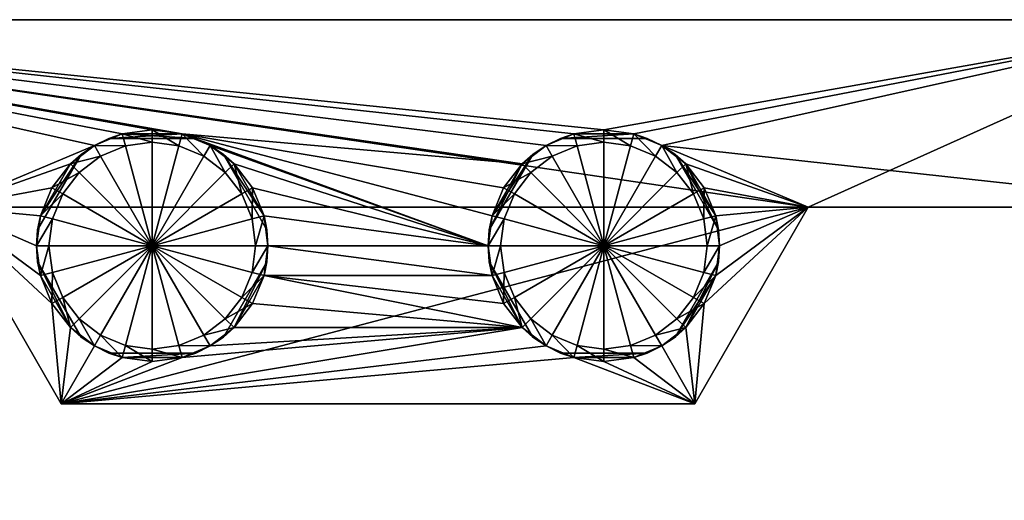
# Model space of a CAD drawing. Extents: x -0.171 to 0.171, y -0.185 to 0.
# Tile 246 of 256: x -0.032 to 0.055, y -0.043 to 0. Entities that reach past the tile are written whole.
import ezdxf

# ---------------------------------------------------------------- set-up
doc = ezdxf.new("R2010")
doc.units = 0
doc.layers.add('mesh', color=7, linetype='CONTINUOUS')

msp = doc.modelspace()

# ---------------------------------------------------------------- meshes
at = {"layer": 'mesh'}
mesh = msp.add_polyface(dxfattribs=at)
corners = [(-0.059019, -0.027841, 0.03875), (-0.060256, -0.026841, 0.036632), (-0.059922, -0.02718, 0.03657), (-0.060013, -0.026841, 0.039777), (-0.059014, -0.027841, 0.039805), (-0.060434, -0.026841, 0.042904), (-0.059462, -0.027841, 0.04314), (-0.059716, -0.027841, 0.044061), (-0.059231, -0.027841, 0.041423), (-0.059012, -0.040841, 0.039745), (-0.059232, -0.040841, 0.041423), (-0.059453, -0.040841, 0.043101), (-0.059716, -0.040841, 0.044061), (-0.061211, -0.02716, 0.046012), (-0.061151, -0.026841, 0.033607), (-0.061151, -0.041841, 0.033607), (-0.038107, -0.017047, 0.024363), (0.038093, -0.017047, 0.024363), (-0.075007, -0.000447, 0.024363), (-0.029908, -0.017794, 0.054363), (-0.038107, -0.017047, 0.054363), (-0.028884, -0.015322, 0.054363), (-0.030257, -0.020447, 0.054363), (-0.025132, -0.01157, 0.054363), (-0.075007, -0.000447, 0.054363), (-0.02266, -0.010547, 0.054363), (-0.027255, -0.013199, 0.054363), (-0.020007, -0.010197, 0.054363), (-0.017354, -0.010547, 0.054363), (0.012745, -0.013199, 0.054363), (-0.028884, -0.025572, 0.054363), (-0.028061, -0.034447, 0.054363), (-0.029908, -0.0231, 0.054363), (-0.028061, -0.034447, 0.024363), (-0.065659, -0.017047, 0.030014), (-0.063558, -0.017047, 0.032752), (-0.062237, -0.017047, 0.042784), (-0.063558, -0.017047, 0.045973), (-0.061787, -0.017047, 0.039363), (-0.062237, -0.017047, 0.035941), (-0.065659, -0.017047, 0.048711), (-0.068397, -0.017047, 0.050812), (-0.068397, -0.017047, 0.027913), (-0.075007, -0.017047, 0.024363), (-0.071585, -0.017047, 0.026593), (0.074993, -0.000447, 0.024363)]
mesh.append_faces([[corners[k] for k in face] for face in [(0, 1, 2, 2), (0, 3, 1, 1), (4, 3, 0, 0), (5, 6, 7, 7), (3, 6, 5, 5), (3, 8, 6, 6), (4, 8, 3, 3), (9, 4, 0, 0), (10, 8, 4, 4), (11, 6, 8, 8), (12, 7, 6, 6), (7, 12, 13, 13), (14, 15, 2, 2), (16, 17, 18, 18), (19, 20, 21, 21), (19, 22, 20, 20), (23, 24, 25, 25), (23, 20, 24, 24), (26, 21, 20, 20), (24, 27, 25, 25), (24, 28, 27, 27), (29, 28, 24, 24), (20, 30, 31, 31), (20, 32, 30, 30), (22, 32, 20, 20), (31, 16, 20, 20), (31, 33, 16, 16), (16, 34, 35, 35), (20, 36, 37, 37), (20, 38, 36, 36), (16, 38, 20, 20), (16, 39, 38, 38), (35, 39, 16, 16), (20, 40, 41, 41), (37, 40, 20, 20), (16, 42, 34, 34), (43, 44, 16, 16), (45, 24, 18, 18)]])
mesh = msp.add_polyface(dxfattribs=at)
corners = [(0.014868, -0.01157, 0.054363), (0.012745, -0.013199, 0.054363), (-0.075007, -0.000447, 0.054363), (-0.027255, -0.013199, 0.054363), (-0.038107, -0.017047, 0.054363), (-0.025132, -0.01157, 0.054363), (-0.020007, -0.010197, 0.056063), (-0.02266, -0.010547, 0.054363), (-0.020007, -0.010197, 0.054363), (-0.02266, -0.010547, 0.056063), (-0.025132, -0.01157, 0.071263), (-0.023856, -0.010947, 0.065363), (-0.02266, -0.010547, 0.065363), (-0.023856, -0.010947, 0.056063), (-0.02266, -0.010547, 0.071263), (-0.020007, -0.010197, 0.071263), (-0.020007, -0.010197, 0.065363), (-0.02631, -0.012364, 0.056063), (-0.027255, -0.013199, 0.056063), (-0.02631, -0.012364, 0.065363), (-0.027255, -0.013199, 0.071263), (-0.028884, -0.015322, 0.054363), (-0.027255, -0.013199, 0.065363), (-0.030159, -0.01903, 0.065363), (-0.029908, -0.017794, 0.056063), (-0.024582, -0.012523, 0.072363), (-0.026477, -0.013977, 0.072363), (-0.022375, -0.011609, 0.072363), (-0.020007, -0.011297, 0.072363), (-0.016159, -0.010947, 0.056063), (-0.017354, -0.010547, 0.065363), (-0.016159, -0.010947, 0.065363), (-0.017354, -0.010547, 0.056063), (-0.024582, -0.012523, 0.073863), (-0.026477, -0.013977, 0.073863), (-0.022375, -0.011609, 0.073863), (-0.020007, -0.011297, 0.073863), (-0.020007, -0.020447, 0.073863)]
mesh.append_faces([[corners[k] for k in face] for face in [(0, 1, 2, 2), (3, 4, 5, 5), (6, 7, 8, 8), (9, 7, 6, 6), (10, 11, 12, 12), (13, 7, 9, 9), (13, 5, 7, 7), (11, 5, 13, 13), (12, 14, 10, 10), (12, 15, 14, 14), (16, 15, 12, 12), (5, 17, 18, 18), (5, 19, 17, 17), (10, 5, 11, 11), (10, 19, 5, 5), (20, 19, 10, 10), (18, 3, 5, 5), (18, 21, 3, 3), (22, 19, 20, 20), (23, 17, 19, 19), (24, 18, 17, 17), (20, 25, 26, 26), (10, 25, 20, 20), (10, 27, 25, 25), (14, 27, 10, 10), (14, 28, 27, 27), (15, 28, 14, 14), (11, 13, 29, 29), (12, 30, 16, 16), (11, 31, 12, 12), (32, 13, 9, 9), (26, 33, 34, 34), (25, 33, 26, 26), (25, 35, 33, 33), (27, 35, 25, 25), (27, 36, 35, 35), (28, 36, 27, 27), (37, 33, 35, 35)]])
mesh = msp.add_polyface(dxfattribs=at)
corners = [(0.038093, -0.017047, 0.024363), (0.074993, -0.000447, 0.024363), (-0.075007, -0.000447, 0.024363), (-0.017354, -0.010547, 0.054363), (0.009743, -0.020447, 0.054363), (-0.014882, -0.01157, 0.054363), (0.074993, -0.000447, 0.054363), (0.019993, -0.010197, 0.054363), (-0.075007, -0.000447, 0.054363), (-0.016159, -0.010947, 0.056063), (-0.017354, -0.010547, 0.056063), (-0.016159, -0.010947, 0.065363), (-0.014882, -0.01157, 0.071263), (-0.017354, -0.010547, 0.071263), (-0.020007, -0.010197, 0.054363), (-0.020007, -0.010197, 0.056063), (-0.020007, -0.010197, 0.065363), (-0.020007, -0.010197, 0.071263), (-0.017354, -0.010547, 0.065363), (-0.013704, -0.012364, 0.056063), (-0.012759, -0.013199, 0.054363), (-0.012759, -0.013199, 0.056063), (-0.013704, -0.012364, 0.065363), (-0.012759, -0.013199, 0.065363), (-0.012759, -0.013199, 0.071263), (-0.01113, -0.015322, 0.071263), (-0.010106, -0.017794, 0.065363), (-0.017639, -0.011609, 0.072363), (-0.020007, -0.011297, 0.072363), (-0.015432, -0.012523, 0.072363), (-0.013537, -0.013977, 0.072363), (-0.023856, -0.010947, 0.065363), (-0.02266, -0.010547, 0.065363), (-0.02266, -0.010547, 0.056063), (-0.023856, -0.010947, 0.056063), (-0.017639, -0.011609, 0.073863), (-0.020007, -0.011297, 0.073863), (-0.015432, -0.012523, 0.073863), (-0.013537, -0.013977, 0.073863), (-0.020007, -0.020447, 0.073863)]
mesh.append_faces([[corners[k] for k in face] for face in [(0, 1, 2, 2), (3, 4, 5, 5), (6, 7, 8, 8), (5, 9, 10, 10), (5, 11, 9, 9), (12, 11, 5, 5), (12, 13, 11, 11), (10, 3, 5, 5), (10, 14, 3, 3), (15, 14, 10, 10), (16, 13, 17, 17), (18, 13, 16, 16), (18, 11, 13, 13), (19, 20, 21, 21), (19, 5, 20, 20), (22, 5, 19, 19), (22, 12, 5, 5), (23, 12, 22, 22), (23, 24, 12, 12), (23, 25, 24, 24), (26, 23, 22, 22), (17, 27, 28, 28), (13, 27, 17, 17), (13, 29, 27, 27), (12, 29, 13, 13), (12, 30, 29, 29), (24, 30, 12, 12), (31, 9, 11, 11), (32, 11, 18, 18), (10, 33, 15, 15), (9, 34, 10, 10), (28, 35, 36, 36), (27, 35, 28, 28), (27, 37, 35, 35), (29, 37, 27, 27), (29, 38, 37, 37), (30, 38, 29, 29), (39, 36, 35, 35)]])
mesh = msp.add_polyface(dxfattribs=at)
corners = [(0.009743, -0.020447, 0.054363), (-0.012759, -0.013199, 0.054363), (-0.014882, -0.01157, 0.054363), (-0.01113, -0.015322, 0.054363), (0.011116, -0.015322, 0.054363), (0.010092, -0.017794, 0.054363), (-0.017354, -0.010547, 0.054363), (-0.075007, -0.000447, 0.054363), (0.01734, -0.010547, 0.054363), (0.014868, -0.01157, 0.054363), (0.019993, -0.010197, 0.054363), (0.012745, -0.013199, 0.054363), (0.012745, -0.027695, 0.054363), (0.014868, -0.029324, 0.054363), (-0.028061, -0.034447, 0.054363), (-0.01113, -0.025572, 0.054363), (-0.012759, -0.027695, 0.054363), (-0.014882, -0.029324, 0.054363), (-0.017354, -0.030348, 0.054363), (-0.010106, -0.017794, 0.054363), (-0.009757, -0.020447, 0.054363), (0.010092, -0.0231, 0.054363), (-0.010106, -0.0231, 0.054363), (-0.019185, -0.049246, 0.00984), (-0.005237, -0.06922, 0.010238), (-0.004015, -0.068617, 0.010225), (-0.006374, -0.06998, 0.010255), (-0.001375, -0.067909, 0.010209), (-0.000007, -0.067819, 0.010207), (-0.019268, -0.044774, 0.010137), (0.000107, -0.044771, 0.010118), (0.000107, -0.044763, 0.010227), (0.000107, -0.044889, 0.009873), (-0.019268, -0.045058, 0.009771), (0.000107, -0.04511, 0.00973), (-0.019266, -0.04528, 0.009728), (0.000107, -0.04528, 0.009728), (-0.019268, -0.04485, 0.009951), (0.000815, -0.066257, 0.011061), (-0.00083, -0.066257, 0.011061), (-0.000581, -0.066257, 0.011061), (-0.000826, -0.066315, 0.01092), (-0.000816, -0.066455, 0.010861), (-0.002457, -0.066487, 0.01101), (0.000802, -0.066455, 0.010861), (-0.000571, -0.066455, 0.010861), (0.000811, -0.066315, 0.01092), (-0.00083, -0.066257, 0.012011), (-0.002459, -0.066481, 0.012011), (-0.000581, -0.066257, 0.012011), (-0.002447, -0.066538, 0.012152), (-0.000826, -0.066315, 0.012152), (0.000815, -0.066257, 0.012011), (-0.002429, -0.066625, 0.012204), (-0.00082, -0.066403, 0.012204), (-0.001131, -0.066498, 0.012211)]
mesh.append_faces([[corners[k] for k in face] for face in [(0, 1, 2, 2), (0, 3, 1, 1), (4, 5, 6, 6), (7, 8, 9, 9), (7, 10, 8, 8), (11, 4, 6, 6), (12, 13, 14, 14), (15, 12, 16, 16), (12, 17, 16, 16), (12, 18, 17, 17), (14, 18, 12, 12), (0, 19, 3, 3), (0, 20, 19, 19), (21, 22, 20, 20), (23, 24, 25, 25), (23, 26, 24, 24), (23, 27, 28, 28), (29, 30, 31, 31), (32, 33, 34, 34), (35, 36, 34, 34), (30, 37, 32, 32), (38, 39, 40, 40), (41, 42, 43, 43), (44, 42, 41, 41), (44, 45, 42, 42), (39, 41, 43, 43), (46, 41, 39, 39), (47, 43, 48, 48), (47, 39, 43, 43), (49, 39, 47, 47), (49, 40, 39, 39), (47, 48, 50, 50), (51, 47, 50, 50), (52, 47, 51, 51), (52, 49, 47, 47), (51, 50, 53, 53), (53, 54, 51, 51), (53, 55, 54, 54)]])
mesh = msp.add_polyface(dxfattribs=at)
corners = [(-0.017354, -0.010547, 0.054363), (0.010092, -0.017794, 0.054363), (0.009743, -0.020447, 0.054363), (-0.028061, -0.034447, 0.054363), (0.014868, -0.029324, 0.054363), (0.01734, -0.030348, 0.054363), (-0.01113, -0.025572, 0.054363), (-0.010106, -0.0231, 0.054363), (0.012745, -0.027695, 0.054363), (0.010092, -0.0231, 0.054363), (-0.009757, -0.020447, 0.054363), (0.011116, -0.025572, 0.054363), (0.028047, -0.034447, 0.054363), (0.028047, -0.034447, 0.024363), (-0.028061, -0.034447, 0.024363), (0.074993, -0.000447, 0.024363), (0.074993, -0.000447, 0.054363), (-0.075007, -0.000447, 0.054363), (0.000107, -0.044763, 0.010227), (0.006022, -0.044763, 0.022037), (-0.000007, -0.044763, 0.022001), (-0.000007, -0.044763, 0.063261), (-0.000007, -0.044763, 0.050989), (0.014058, -0.044763, 0.050836), (0.000107, -0.04528, 0.009728), (-0.019277, -0.046991, 0.009782), (0.019171, -0.049246, 0.00984), (0.000107, -0.04511, 0.00973), (0.019251, -0.044918, 0.00987), (0.000107, -0.044889, 0.009873), (0.019251, -0.044774, 0.010136), (0.000107, -0.044771, 0.010118), (0.0027, -0.068175, 0.010215), (0.004, -0.068617, 0.010225), (0.005223, -0.06922, 0.010238), (0.001362, -0.067909, 0.010209), (-0.000007, -0.067819, 0.010207), (-0.019185, -0.049246, 0.00984), (0.000811, -0.066315, 0.01092), (0.000802, -0.066455, 0.010861), (-0.000826, -0.066315, 0.01092), (0.002404, -0.066675, 0.010861), (0.000815, -0.066257, 0.011061), (0.002443, -0.066487, 0.01101), (-0.00083, -0.066257, 0.011061), (0.001704, -0.066379, 0.011061), (0.000815, -0.066257, 0.012011), (-0.000581, -0.066257, 0.011061), (-0.000581, -0.066257, 0.012011), (0.001704, -0.066379, 0.012011), (0.002444, -0.066481, 0.012011), (0.000802, -0.066455, 0.012211), (0.000808, -0.066356, 0.012184), (-0.00082, -0.066403, 0.012204), (0.002424, -0.066578, 0.012184), (-0.000826, -0.066315, 0.012152)]
mesh.append_faces([[corners[k] for k in face] for face in [(0, 1, 2, 2), (3, 4, 5, 5), (6, 7, 8, 8), (9, 10, 2, 2), (11, 7, 9, 9), (11, 8, 7, 7), (12, 13, 14, 14), (15, 16, 17, 17), (18, 19, 20, 20), (21, 22, 23, 23), (24, 25, 26, 26), (27, 28, 29, 29), (29, 30, 31, 31), (30, 18, 31, 31), (30, 19, 18, 18), (26, 32, 33, 33), (34, 26, 33, 33), (26, 35, 32, 32), (26, 36, 35, 35), (37, 36, 26, 26), (38, 39, 40, 40), (41, 39, 38, 38), (38, 42, 43, 43), (44, 42, 38, 38), (43, 42, 45, 45), (46, 47, 48, 48), (46, 42, 47, 47), (49, 42, 46, 46), (49, 45, 42, 42), (50, 45, 49, 49), (50, 43, 45, 45), (51, 52, 53, 53), (54, 52, 51, 51), (50, 49, 46, 46), (52, 46, 55, 55), (50, 46, 52, 52), (52, 54, 50, 50), (55, 53, 52, 52)]])
mesh = msp.add_polyface(dxfattribs=at)
corners = [(0.060431, -0.040841, 0.045763), (0.06043, -0.027841, 0.045764), (0.061083, -0.027841, 0.04726), (0.059749, -0.040841, 0.044214), (0.059737, -0.027841, 0.044176), (0.059476, -0.040841, 0.043257), (0.059476, -0.027841, 0.043257), (0.059744, -0.02716, 0.040813), (0.059742, -0.041518, 0.040833), (0.060082, -0.026841, 0.037722), (0.060422, -0.027164, 0.034611), (0.060687, -0.040841, 0.032187), (0.060687, -0.027841, 0.032187), (0.060422, -0.041518, 0.034611), (0.06116, -0.040841, 0.031312), (0.06116, -0.027841, 0.031312), (0.060729, -0.026841, 0.034711), (0.060061, -0.026841, 0.040783), (0.06069, -0.026841, 0.043874), (0.061952, -0.026841, 0.046765), (0.061772, -0.026841, 0.039363), (0.062223, -0.026841, 0.042784), (0.038093, -0.017047, 0.054363), (0.065644, -0.017047, 0.048711), (0.063543, -0.017047, 0.045973), (0.063543, -0.017047, 0.032752), (0.065644, -0.017047, 0.030014), (0.038093, -0.017047, 0.024363), (0.062223, -0.017047, 0.035941), (0.061772, -0.017047, 0.039363), (0.062223, -0.017047, 0.042784), (0.068383, -0.017047, 0.027913), (0.068383, -0.017047, 0.050812), (0.074993, -0.017047, 0.054363), (0.071571, -0.017047, 0.052133), (0.028047, -0.034447, 0.024363), (0.028047, -0.034447, 0.054363), (0.027241, -0.013199, 0.054363), (0.025118, -0.01157, 0.054363), (0.030243, -0.020447, 0.054363), (0.029894, -0.017794, 0.054363), (0.022646, -0.010547, 0.054363), (0.074993, -0.000447, 0.054363), (0.019993, -0.010197, 0.054363), (0.02887, -0.025572, 0.054363)]
mesh.append_faces([[corners[k] for k in face] for face in [(0, 1, 2, 2), (3, 4, 1, 1), (5, 6, 4, 4), (7, 8, 9, 9), (6, 5, 7, 7), (10, 11, 12, 12), (9, 13, 10, 10), (14, 15, 12, 12), (16, 10, 12, 12), (9, 10, 16, 16), (17, 7, 9, 9), (17, 6, 7, 7), (18, 6, 17, 17), (18, 4, 6, 6), (19, 4, 18, 18), (19, 1, 4, 4), (20, 9, 16, 16), (20, 17, 9, 9), (21, 18, 17, 17), (22, 23, 24, 24), (25, 26, 27, 27), (27, 28, 25, 25), (27, 29, 28, 28), (22, 29, 27, 27), (22, 30, 29, 29), (24, 30, 22, 22), (26, 31, 27, 27), (22, 32, 23, 23), (33, 34, 22, 22), (35, 22, 27, 27), (35, 36, 22, 22), (37, 38, 22, 22), (39, 40, 22, 22), (38, 33, 22, 22), (41, 42, 38, 38), (41, 43, 42, 42), (36, 44, 22, 22)]])
mesh = msp.add_polyface(dxfattribs=at)
corners = [(0.063538, -0.02718, 0.049554), (0.063601, -0.041518, 0.049601), (0.061635, -0.027841, 0.048159), (0.061113, -0.040841, 0.047312), (0.061083, -0.027841, 0.04726), (0.06216, -0.040841, 0.029947), (0.06216, -0.027841, 0.029947), (0.06116, -0.027841, 0.031312), (0.063161, -0.040841, 0.028582), (0.063161, -0.027841, 0.028582), (0.063853, -0.040841, 0.027867), (0.063853, -0.027841, 0.027867), (0.060729, -0.026841, 0.034711), (0.060687, -0.027841, 0.032187), (0.062024, -0.026841, 0.031815), (0.0639, -0.026841, 0.029255), (0.063791, -0.026841, 0.049329), (0.061952, -0.026841, 0.046765), (0.06043, -0.027841, 0.045764), (0.063543, -0.026841, 0.032752), (0.062223, -0.026841, 0.035941), (0.061772, -0.026841, 0.039363), (0.062223, -0.026841, 0.042784), (0.060061, -0.026841, 0.040783), (0.063543, -0.026841, 0.045973), (0.06069, -0.026841, 0.043874), (0.065644, -0.026841, 0.048711), (0.063543, -0.017047, 0.032752), (0.062223, -0.017047, 0.035941), (0.061772, -0.017047, 0.039363), (0.062223, -0.017047, 0.042784), (0.063543, -0.017047, 0.045973), (0.038093, -0.017047, 0.024363), (0.068383, -0.017047, 0.027913), (0.071571, -0.017047, 0.026593), (0.038093, -0.017047, 0.054363), (0.071571, -0.017047, 0.052133), (0.068383, -0.017047, 0.050812), (0.025118, -0.01157, 0.054363), (0.074993, -0.000447, 0.054363), (0.074993, -0.017047, 0.054363), (0.06441, -0.033047, 0.033252), (0.06373, -0.032263, 0.03286), (0.062876, -0.032264, 0.034643), (0.063189, -0.033047, 0.0362), (0.062538, -0.032265, 0.036023), (0.06207, -0.032267, 0.03794)]
mesh.append_faces([[corners[k] for k in face] for face in [(0, 1, 2, 2), (3, 4, 2, 2), (5, 6, 7, 7), (8, 9, 6, 6), (10, 11, 9, 9), (12, 13, 14, 14), (15, 9, 11, 11), (15, 6, 9, 9), (14, 6, 15, 15), (14, 7, 6, 6), (13, 7, 14, 14), (2, 16, 0, 0), (2, 17, 16, 16), (4, 17, 2, 2), (4, 18, 17, 17), (19, 14, 15, 15), (20, 14, 19, 19), (20, 12, 14, 14), (21, 12, 20, 20), (22, 23, 21, 21), (24, 25, 22, 22), (24, 17, 25, 25), (26, 17, 24, 24), (26, 16, 17, 17), (27, 20, 19, 19), (28, 20, 27, 27), (28, 21, 20, 20), (29, 21, 28, 28), (29, 22, 21, 21), (30, 22, 29, 29), (30, 24, 22, 22), (31, 24, 30, 30), (31, 26, 24, 24), (32, 33, 34, 34), (35, 36, 37, 37), (38, 39, 40, 40), (41, 42, 43, 43), (44, 45, 46, 46)]])
mesh = msp.add_polyface(dxfattribs=at)
corners = [(0.071571, -0.026841, 0.052133), (0.068783, -0.026841, 0.053007), (0.068383, -0.026841, 0.050812), (0.071794, -0.026841, 0.054008), (0.074993, -0.026841, 0.052583), (0.074949, -0.026841, 0.054353), (0.078415, -0.026841, 0.052133), (0.078105, -0.026841, 0.054026), (0.063791, -0.026841, 0.049329), (0.065644, -0.026841, 0.048711), (0.066125, -0.026841, 0.051451), (0.071571, -0.017047, 0.026593), (0.071571, -0.026841, 0.026593), (0.074993, -0.017047, 0.026142), (0.068383, -0.026841, 0.027913), (0.068383, -0.017047, 0.027913), (0.065644, -0.026841, 0.030014), (0.065644, -0.017047, 0.030014), (0.063543, -0.026841, 0.032752), (0.063543, -0.017047, 0.032752), (0.065644, -0.017047, 0.048711), (0.063543, -0.017047, 0.045973), (0.068383, -0.017047, 0.050812), (0.071571, -0.017047, 0.052133), (0.074993, -0.017047, 0.052583), (0.078415, -0.017047, 0.052133), (0.074993, -0.026841, 0.026142), (0.078415, -0.017047, 0.026593), (0.038093, -0.017047, 0.024363), (0.074993, -0.017047, 0.024363), (0.074993, -0.017047, 0.054363), (0.078875, -0.017047, 0.053852), (0.074993, -0.000447, 0.024363), (0.078875, -0.000447, 0.024874), (0.078875, -0.017047, 0.024874), (0.074993, -0.000447, 0.054363), (0.078875, -0.000447, 0.053852)]
mesh.append_faces([[corners[k] for k in face] for face in [(0, 1, 2, 2), (0, 3, 1, 1), (4, 3, 0, 0), (4, 5, 3, 3), (6, 5, 4, 4), (6, 7, 5, 5), (2, 8, 9, 9), (2, 10, 8, 8), (1, 10, 2, 2), (11, 12, 13, 13), (11, 14, 12, 12), (15, 14, 11, 11), (15, 16, 14, 14), (17, 16, 15, 15), (17, 18, 16, 16), (19, 18, 17, 17), (20, 9, 21, 21), (20, 2, 9, 9), (22, 2, 20, 20), (22, 0, 2, 2), (23, 0, 22, 22), (23, 4, 0, 0), (24, 4, 23, 23), (24, 6, 4, 4), (25, 6, 24, 24), (13, 26, 27, 27), (13, 12, 26, 26), (28, 11, 29, 29), (30, 24, 23, 23), (31, 24, 30, 30), (31, 25, 24, 24), (29, 13, 27, 27), (11, 13, 29, 29), (28, 29, 32, 32), (33, 32, 29, 29), (34, 33, 29, 29), (30, 35, 31, 31), (36, 35, 32, 32)]])
mesh = msp.add_polyface(dxfattribs=at)
corners = [(0.019993, -0.010197, 0.056063), (0.01734, -0.010547, 0.054363), (0.019993, -0.010197, 0.054363), (0.01734, -0.010547, 0.056063), (0.014868, -0.01157, 0.071263), (0.016144, -0.010947, 0.065363), (0.01734, -0.010547, 0.065363), (0.016144, -0.010947, 0.056063), (0.014868, -0.01157, 0.054363), (0.01734, -0.010547, 0.071263), (0.019993, -0.010197, 0.071263), (0.019993, -0.010197, 0.065363), (0.01369, -0.012364, 0.056063), (0.012745, -0.013199, 0.056063), (0.01369, -0.012364, 0.065363), (0.012745, -0.013199, 0.071263), (0.012745, -0.013199, 0.054363), (0.015418, -0.012523, 0.072363), (0.013523, -0.013977, 0.072363), (0.017625, -0.011609, 0.072363), (0.019993, -0.011297, 0.072363), (0.022361, -0.011609, 0.072363), (0.023841, -0.010947, 0.056063), (0.022646, -0.010547, 0.065363), (0.022646, -0.010547, 0.056063), (0.015418, -0.012523, 0.073863), (0.013523, -0.013977, 0.073863), (0.017625, -0.011609, 0.073863), (0.019993, -0.011297, 0.073863), (0.019993, -0.020447, 0.073863), (0.011155, -0.018079, 0.073863), (0.012069, -0.015872, 0.073863), (0.011155, -0.022815, 0.073863), (0.010843, -0.020447, 0.073863)]
mesh.append_faces([[corners[k] for k in face] for face in [(0, 1, 2, 2), (3, 1, 0, 0), (4, 5, 6, 6), (7, 1, 3, 3), (7, 8, 1, 1), (5, 8, 7, 7), (6, 9, 4, 4), (6, 10, 9, 9), (11, 10, 6, 6), (8, 12, 13, 13), (8, 14, 12, 12), (4, 8, 5, 5), (4, 14, 8, 8), (15, 14, 4, 4), (13, 16, 8, 8), (15, 17, 18, 18), (4, 17, 15, 15), (4, 19, 17, 17), (9, 19, 4, 4), (9, 20, 19, 19), (10, 20, 9, 9), (10, 21, 20, 20), (5, 7, 22, 22), (23, 6, 5, 5), (24, 3, 0, 0), (24, 7, 3, 3), (18, 25, 26, 26), (17, 25, 18, 18), (17, 27, 25, 25), (19, 27, 17, 17), (19, 28, 27, 27), (20, 28, 19, 19), (29, 30, 31, 31), (32, 33, 29, 29), (29, 25, 27, 27), (29, 26, 25, 25), (31, 26, 29, 29), (27, 28, 29, 29)]])
mesh = msp.add_polyface(dxfattribs=at)
corners = [(0.025118, -0.01157, 0.054363), (0.023841, -0.010947, 0.056063), (0.022646, -0.010547, 0.056063), (0.023841, -0.010947, 0.065363), (0.025118, -0.01157, 0.071263), (0.022646, -0.010547, 0.071263), (0.022646, -0.010547, 0.054363), (0.019993, -0.010197, 0.054363), (0.019993, -0.010197, 0.056063), (0.019993, -0.010197, 0.065363), (0.019993, -0.010197, 0.071263), (0.022646, -0.010547, 0.065363), (0.026296, -0.012364, 0.056063), (0.027241, -0.013199, 0.054363), (0.026296, -0.012364, 0.065363), (0.027241, -0.013199, 0.065363), (0.027241, -0.013199, 0.071263), (0.022361, -0.011609, 0.072363), (0.024568, -0.012523, 0.072363), (0.026463, -0.013977, 0.072363), (0.016144, -0.010947, 0.065363), (0.01734, -0.010547, 0.065363), (0.016144, -0.010947, 0.056063), (0.019993, -0.011297, 0.072363), (0.022361, -0.011609, 0.073863), (0.019993, -0.011297, 0.073863), (0.024568, -0.012523, 0.073863), (0.026463, -0.013977, 0.073863), (0.027917, -0.015872, 0.073863), (0.019993, -0.020447, 0.073863), (0.028831, -0.018079, 0.073863), (0.029143, -0.020447, 0.073863)]
mesh.append_faces([[corners[k] for k in face] for face in [(0, 1, 2, 2), (0, 3, 1, 1), (4, 3, 0, 0), (4, 5, 3, 3), (2, 6, 0, 0), (2, 7, 6, 6), (8, 7, 2, 2), (9, 5, 10, 10), (11, 5, 9, 9), (11, 3, 5, 5), (12, 0, 13, 13), (14, 0, 12, 12), (14, 4, 0, 0), (15, 4, 14, 14), (15, 16, 4, 4), (5, 17, 10, 10), (5, 18, 17, 17), (4, 18, 5, 5), (4, 19, 18, 18), (16, 19, 4, 4), (20, 1, 3, 3), (11, 20, 3, 3), (9, 21, 11, 11), (1, 22, 2, 2), (23, 24, 25, 25), (17, 24, 23, 23), (17, 26, 24, 24), (18, 26, 17, 17), (18, 27, 26, 26), (19, 27, 18, 18), (19, 28, 27, 27), (29, 24, 26, 26), (29, 25, 24, 24), (29, 28, 30, 30), (29, 27, 28, 28), (26, 27, 29, 29), (30, 31, 29, 29)]])
mesh = msp.add_polyface(dxfattribs=at)
corners = [(-0.030257, -0.020447, 0.071263), (-0.030159, -0.021864, 0.065363), (-0.030257, -0.020447, 0.054363), (-0.028884, -0.015322, 0.056063), (-0.028884, -0.015322, 0.054363), (-0.027255, -0.013199, 0.056063), (-0.029908, -0.017794, 0.054363), (-0.029908, -0.017794, 0.056063), (-0.030159, -0.01903, 0.056063), (-0.030159, -0.01903, 0.065363), (-0.029908, -0.017794, 0.065363), (-0.029908, -0.017794, 0.071263), (-0.028884, -0.015322, 0.071263), (-0.028884, -0.015322, 0.065363), (-0.027255, -0.013199, 0.071263), (-0.027255, -0.013199, 0.065363), (-0.02631, -0.012364, 0.056063), (-0.02631, -0.012364, 0.065363), (-0.028845, -0.018079, 0.072363), (-0.027931, -0.015872, 0.072363), (-0.026477, -0.013977, 0.072363), (-0.029157, -0.020447, 0.072363), (-0.028845, -0.018079, 0.073863), (-0.027931, -0.015872, 0.073863), (-0.026477, -0.013977, 0.073863), (-0.029157, -0.020447, 0.073863), (-0.020007, -0.020447, 0.073863), (-0.024582, -0.012523, 0.073863), (-0.022375, -0.011609, 0.073863), (-0.020007, -0.011297, 0.073863)]
mesh.append_faces([[corners[k] for k in face] for face in [(0, 1, 2, 2), (3, 4, 5, 5), (3, 6, 4, 4), (7, 6, 3, 3), (8, 6, 7, 7), (8, 2, 6, 6), (9, 2, 8, 8), (9, 0, 2, 2), (10, 0, 9, 9), (10, 11, 0, 0), (10, 12, 11, 11), (13, 12, 10, 10), (13, 14, 12, 12), (15, 14, 13, 13), (9, 8, 16, 16), (10, 15, 13, 13), (10, 17, 15, 15), (9, 17, 10, 10), (7, 16, 8, 8), (3, 5, 7, 7), (11, 18, 0, 0), (11, 19, 18, 18), (12, 19, 11, 11), (12, 20, 19, 19), (14, 20, 12, 12), (0, 18, 21, 21), (18, 22, 21, 21), (18, 23, 22, 22), (19, 23, 18, 18), (19, 24, 23, 23), (20, 24, 19, 19), (21, 22, 25, 25), (26, 22, 23, 23), (26, 25, 22, 22), (26, 24, 27, 27), (23, 24, 26, 26), (28, 29, 26, 26)]])
mesh = msp.add_polyface(dxfattribs=at)
corners = [(-0.009757, -0.020447, 0.054363), (-0.009856, -0.01903, 0.056063), (-0.010106, -0.017794, 0.056063), (-0.009856, -0.01903, 0.065363), (-0.009757, -0.020447, 0.071263), (-0.010106, -0.017794, 0.071263), (-0.010106, -0.017794, 0.054363), (-0.01113, -0.015322, 0.054363), (-0.01113, -0.015322, 0.056063), (-0.012759, -0.013199, 0.054363), (-0.012759, -0.013199, 0.056063), (-0.01113, -0.015322, 0.065363), (-0.01113, -0.015322, 0.071263), (-0.012759, -0.013199, 0.065363), (-0.010106, -0.017794, 0.065363), (-0.013704, -0.012364, 0.065363), (-0.013704, -0.012364, 0.056063), (-0.012759, -0.013199, 0.071263), (-0.012083, -0.015872, 0.072363), (-0.013537, -0.013977, 0.072363), (-0.011169, -0.018079, 0.072363), (-0.010857, -0.020447, 0.072363), (-0.012083, -0.015872, 0.073863), (-0.013537, -0.013977, 0.073863), (-0.011169, -0.018079, 0.073863), (-0.010857, -0.020447, 0.073863), (-0.020007, -0.020447, 0.073863), (-0.017639, -0.011609, 0.073863), (-0.015432, -0.012523, 0.073863)]
mesh.append_faces([[corners[k] for k in face] for face in [(0, 1, 2, 2), (0, 3, 1, 1), (4, 3, 0, 0), (5, 3, 4, 4), (2, 6, 0, 0), (2, 7, 6, 6), (8, 7, 2, 2), (8, 9, 7, 7), (10, 9, 8, 8), (11, 12, 13, 13), (11, 5, 12, 12), (14, 5, 11, 11), (14, 3, 5, 5), (15, 1, 3, 3), (15, 16, 1, 1), (14, 15, 3, 3), (11, 13, 14, 14), (2, 10, 8, 8), (2, 16, 10, 10), (1, 16, 2, 2), (17, 18, 19, 19), (12, 18, 17, 17), (12, 20, 18, 18), (5, 20, 12, 12), (5, 21, 20, 20), (4, 21, 5, 5), (19, 22, 23, 23), (18, 22, 19, 19), (18, 24, 22, 22), (20, 24, 18, 18), (20, 25, 24, 24), (21, 25, 20, 20), (26, 27, 28, 28), (26, 22, 24, 24), (26, 23, 22, 22), (28, 23, 26, 26), (24, 25, 26, 26)]])
mesh = msp.add_polyface(dxfattribs=at)
corners = [(0.009743, -0.020447, 0.071263), (0.009841, -0.021864, 0.065363), (0.009743, -0.020447, 0.054363), (0.012745, -0.013199, 0.056063), (0.011116, -0.015322, 0.054363), (0.012745, -0.013199, 0.054363), (0.011116, -0.015322, 0.056063), (0.010092, -0.017794, 0.054363), (0.010092, -0.017794, 0.056063), (0.009841, -0.01903, 0.056063), (0.009841, -0.01903, 0.065363), (0.010092, -0.017794, 0.065363), (0.010092, -0.017794, 0.071263), (0.011116, -0.015322, 0.071263), (0.011116, -0.015322, 0.065363), (0.012745, -0.013199, 0.071263), (0.012745, -0.013199, 0.065363), (0.01369, -0.012364, 0.065363), (0.01369, -0.012364, 0.056063), (0.011155, -0.018079, 0.072363), (0.012069, -0.015872, 0.072363), (0.013523, -0.013977, 0.072363), (0.010843, -0.020447, 0.072363), (0.011155, -0.018079, 0.073863), (0.012069, -0.015872, 0.073863), (0.013523, -0.013977, 0.073863), (0.010843, -0.020447, 0.073863), (0.019993, -0.020447, 0.073863)]
mesh.append_faces([[corners[k] for k in face] for face in [(0, 1, 2, 2), (3, 4, 5, 5), (6, 4, 3, 3), (6, 7, 4, 4), (8, 7, 6, 6), (9, 7, 8, 8), (9, 2, 7, 7), (10, 2, 9, 9), (10, 0, 2, 2), (11, 0, 10, 10), (11, 12, 0, 0), (11, 13, 12, 12), (14, 13, 11, 11), (14, 15, 13, 13), (16, 15, 14, 14), (16, 17, 15, 15), (10, 18, 17, 17), (10, 9, 18, 18), (11, 16, 14, 14), (11, 17, 16, 16), (10, 17, 11, 11), (3, 8, 6, 6), (3, 9, 8, 8), (18, 9, 3, 3), (12, 19, 0, 0), (12, 20, 19, 19), (13, 20, 12, 12), (13, 21, 20, 20), (15, 21, 13, 13), (0, 19, 22, 22), (19, 23, 22, 22), (19, 24, 23, 23), (20, 24, 19, 19), (20, 25, 24, 24), (21, 25, 20, 20), (22, 23, 26, 26), (27, 26, 23, 23)]])
mesh = msp.add_polyface(dxfattribs=at)
corners = [(0.038093, -0.017047, 0.054363), (0.02887, -0.015322, 0.054363), (0.027241, -0.013199, 0.054363), (0.029894, -0.017794, 0.054363), (0.029894, -0.0231, 0.054363), (0.030243, -0.020447, 0.054363), (0.030144, -0.01903, 0.056063), (0.029894, -0.017794, 0.056063), (0.030144, -0.01903, 0.065363), (0.030243, -0.020447, 0.071263), (0.029894, -0.017794, 0.071263), (0.02887, -0.015322, 0.056063), (0.027241, -0.013199, 0.056063), (0.026296, -0.012364, 0.056063), (0.027241, -0.013199, 0.065363), (0.02887, -0.015322, 0.071263), (0.027241, -0.013199, 0.071263), (0.02887, -0.015322, 0.065363), (0.029894, -0.017794, 0.065363), (0.026296, -0.012364, 0.065363), (0.027917, -0.015872, 0.072363), (0.026463, -0.013977, 0.072363), (0.028831, -0.018079, 0.072363), (0.029143, -0.020447, 0.072363), (0.027917, -0.015872, 0.073863), (0.028831, -0.018079, 0.073863), (0.029143, -0.020447, 0.073863), (0.028831, -0.022815, 0.073863)]
mesh.append_faces([[corners[k] for k in face] for face in [(0, 1, 2, 2), (0, 3, 1, 1), (0, 4, 5, 5), (5, 6, 7, 7), (5, 8, 6, 6), (9, 8, 5, 5), (10, 8, 9, 9), (7, 3, 5, 5), (7, 1, 3, 3), (11, 1, 7, 7), (11, 2, 1, 1), (12, 2, 11, 11), (13, 2, 12, 12), (14, 15, 16, 16), (17, 15, 14, 14), (17, 10, 15, 15), (18, 10, 17, 17), (18, 8, 10, 10), (19, 6, 8, 8), (19, 13, 6, 6), (14, 18, 17, 17), (14, 8, 18, 18), (19, 8, 14, 14), (7, 12, 11, 11), (7, 13, 12, 12), (6, 13, 7, 7), (16, 20, 21, 21), (15, 20, 16, 16), (15, 22, 20, 20), (10, 22, 15, 15), (10, 23, 22, 22), (9, 23, 10, 10), (20, 24, 21, 21), (20, 25, 24, 24), (22, 25, 20, 20), (22, 26, 25, 25), (23, 26, 22, 22), (23, 27, 26, 26)]])
mesh = msp.add_polyface(dxfattribs=at)
corners = [(-0.028061, -0.034447, 0.024363), (0.038093, -0.017047, 0.024363), (-0.038107, -0.017047, 0.024363), (-0.01113, -0.025572, 0.056063), (-0.01113, -0.025572, 0.054363), (-0.012759, -0.027695, 0.056063), (-0.010106, -0.0231, 0.054363), (-0.010106, -0.0231, 0.056063), (-0.009757, -0.020447, 0.071263), (-0.009856, -0.021864, 0.065363), (-0.010106, -0.0231, 0.065363), (-0.009856, -0.021864, 0.056063), (-0.009757, -0.020447, 0.054363), (-0.010106, -0.0231, 0.071263), (-0.01113, -0.025572, 0.071263), (-0.01113, -0.025572, 0.065363), (-0.012759, -0.027695, 0.071263), (-0.012759, -0.027695, 0.065363), (-0.011169, -0.022815, 0.072363), (-0.010857, -0.020447, 0.072363), (-0.012083, -0.025022, 0.072363), (-0.013537, -0.026917, 0.072363), (-0.013704, -0.02853, 0.056063), (-0.013704, -0.02853, 0.065363), (-0.011169, -0.022815, 0.073863), (-0.010857, -0.020447, 0.073863), (-0.012083, -0.025022, 0.073863), (-0.013537, -0.026917, 0.073863), (-0.020007, -0.020447, 0.073863), (-0.015432, -0.028371, 0.073863), (-0.017639, -0.029285, 0.073863), (-0.020007, -0.029597, 0.073863)]
mesh.append_faces([[corners[k] for k in face] for face in [(0, 1, 2, 2), (3, 4, 5, 5), (3, 6, 4, 4), (7, 6, 3, 3), (8, 9, 10, 10), (11, 6, 7, 7), (11, 12, 6, 6), (9, 12, 11, 11), (10, 13, 8, 8), (10, 14, 13, 13), (15, 14, 10, 10), (15, 16, 14, 14), (17, 16, 15, 15), (8, 12, 9, 9), (8, 18, 19, 19), (13, 18, 8, 8), (13, 20, 18, 18), (14, 20, 13, 13), (14, 21, 20, 20), (16, 21, 14, 14), (9, 11, 22, 22), (17, 9, 23, 23), (17, 10, 9, 9), (15, 10, 17, 17), (5, 7, 3, 3), (5, 11, 7, 7), (22, 11, 5, 5), (19, 24, 25, 25), (18, 24, 19, 19), (18, 26, 24, 24), (20, 26, 18, 18), (20, 27, 26, 26), (21, 27, 20, 20), (28, 24, 26, 26), (28, 25, 24, 24), (28, 27, 29, 29), (26, 27, 28, 28), (30, 31, 28, 28)]])
mesh = msp.add_polyface(dxfattribs=at)
corners = [(-0.028061, -0.034447, 0.024363), (0.028047, -0.034447, 0.024363), (0.038093, -0.017047, 0.024363), (0.009743, -0.020447, 0.054363), (0.009841, -0.021864, 0.056063), (0.010092, -0.0231, 0.056063), (0.009841, -0.021864, 0.065363), (0.009743, -0.020447, 0.071263), (0.010092, -0.0231, 0.071263), (0.010092, -0.0231, 0.054363), (0.011116, -0.025572, 0.054363), (0.011116, -0.025572, 0.056063), (0.012745, -0.027695, 0.054363), (0.012745, -0.027695, 0.056063), (0.011116, -0.025572, 0.065363), (0.011116, -0.025572, 0.071263), (0.012745, -0.027695, 0.065363), (0.010092, -0.0231, 0.065363), (0.012745, -0.027695, 0.071263), (0.012069, -0.025022, 0.072363), (0.013523, -0.026917, 0.072363), (0.011155, -0.022815, 0.072363), (0.010843, -0.020447, 0.072363), (0.01369, -0.02853, 0.065363), (0.01369, -0.02853, 0.056063), (0.012069, -0.025022, 0.073863), (0.013523, -0.026917, 0.073863), (0.011155, -0.022815, 0.073863), (0.010843, -0.020447, 0.073863), (0.019993, -0.020447, 0.073863), (0.017625, -0.029285, 0.073863), (0.015418, -0.028371, 0.073863)]
mesh.append_faces([[corners[k] for k in face] for face in [(0, 1, 2, 2), (3, 4, 5, 5), (3, 6, 4, 4), (7, 8, 6, 6), (5, 9, 3, 3), (5, 10, 9, 9), (11, 10, 5, 5), (11, 12, 10, 10), (13, 12, 11, 11), (14, 15, 16, 16), (14, 8, 15, 15), (17, 8, 14, 14), (17, 6, 8, 8), (18, 19, 20, 20), (15, 19, 18, 18), (15, 21, 19, 19), (8, 21, 15, 15), (8, 22, 21, 21), (7, 22, 8, 8), (23, 4, 6, 6), (23, 24, 4, 4), (16, 17, 14, 14), (16, 6, 17, 17), (23, 6, 16, 16), (13, 4, 24, 24), (13, 5, 4, 4), (11, 5, 13, 13), (20, 25, 26, 26), (19, 25, 20, 20), (19, 27, 25, 25), (21, 27, 19, 19), (21, 28, 27, 27), (22, 28, 21, 21), (29, 30, 31, 31), (29, 25, 27, 27), (29, 26, 25, 25), (31, 26, 29, 29)]])
mesh = msp.add_polyface(dxfattribs=at)
corners = [(0.038093, -0.017047, 0.054363), (0.02887, -0.025572, 0.054363), (0.029894, -0.0231, 0.054363), (0.028047, -0.034447, 0.054363), (0.027241, -0.027695, 0.054363), (0.025118, -0.029324, 0.054363), (0.027241, -0.027695, 0.056063), (0.02887, -0.025572, 0.056063), (0.029894, -0.0231, 0.056063), (0.030243, -0.020447, 0.071263), (0.030144, -0.021864, 0.065363), (0.029894, -0.0231, 0.065363), (0.030144, -0.021864, 0.056063), (0.030243, -0.020447, 0.054363), (0.029894, -0.0231, 0.071263), (0.02887, -0.025572, 0.071263), (0.02887, -0.025572, 0.065363), (0.027241, -0.027695, 0.071263), (0.027241, -0.027695, 0.065363), (0.026296, -0.02853, 0.065363), (0.028831, -0.022815, 0.072363), (0.029143, -0.020447, 0.072363), (0.027917, -0.025022, 0.072363), (0.026463, -0.026917, 0.072363), (0.026296, -0.02853, 0.056063), (0.028831, -0.022815, 0.073863), (0.027917, -0.025022, 0.073863), (0.026463, -0.026917, 0.073863), (0.019993, -0.020447, 0.073863), (0.029143, -0.020447, 0.073863)]
mesh.append_faces([[corners[k] for k in face] for face in [(0, 1, 2, 2), (3, 4, 1, 1), (5, 4, 3, 3), (6, 1, 4, 4), (7, 1, 6, 6), (7, 2, 1, 1), (8, 2, 7, 7), (9, 10, 11, 11), (12, 2, 8, 8), (12, 13, 2, 2), (10, 13, 12, 12), (11, 14, 9, 9), (11, 15, 14, 14), (16, 15, 11, 11), (16, 17, 15, 15), (18, 17, 16, 16), (18, 19, 17, 17), (9, 13, 10, 10), (9, 20, 21, 21), (14, 20, 9, 9), (14, 22, 20, 20), (15, 22, 14, 14), (15, 23, 22, 22), (17, 23, 15, 15), (10, 24, 19, 19), (10, 12, 24, 24), (18, 10, 19, 19), (18, 11, 10, 10), (16, 11, 18, 18), (8, 24, 12, 12), (8, 6, 24, 24), (7, 6, 8, 8), (20, 25, 21, 21), (20, 26, 25, 25), (22, 26, 20, 20), (22, 27, 26, 26), (23, 27, 22, 22), (28, 29, 25, 25)]])
mesh = msp.add_polyface(dxfattribs=at)
corners = [(-0.030257, -0.020447, 0.054363), (-0.030159, -0.021864, 0.056063), (-0.029908, -0.0231, 0.056063), (-0.030159, -0.021864, 0.065363), (-0.030257, -0.020447, 0.071263), (-0.029908, -0.0231, 0.071263), (-0.029908, -0.0231, 0.054363), (-0.028884, -0.025572, 0.054363), (-0.028884, -0.025572, 0.056063), (-0.027255, -0.027695, 0.054363), (-0.027255, -0.027695, 0.056063), (-0.028884, -0.025572, 0.065363), (-0.028884, -0.025572, 0.071263), (-0.027255, -0.027695, 0.065363), (-0.029908, -0.0231, 0.065363), (-0.027255, -0.027695, 0.071263), (-0.027931, -0.025022, 0.072363), (-0.026477, -0.026917, 0.072363), (-0.028845, -0.022815, 0.072363), (-0.029157, -0.020447, 0.072363), (-0.02631, -0.02853, 0.065363), (-0.02631, -0.02853, 0.056063), (-0.027931, -0.025022, 0.073863), (-0.026477, -0.026917, 0.073863), (-0.028845, -0.022815, 0.073863), (-0.029157, -0.020447, 0.073863), (-0.020007, -0.020447, 0.073863), (-0.022375, -0.029285, 0.073863), (-0.024582, -0.028371, 0.073863), (-0.020007, -0.029597, 0.073863)]
mesh.append_faces([[corners[k] for k in face] for face in [(0, 1, 2, 2), (0, 3, 1, 1), (4, 5, 3, 3), (2, 6, 0, 0), (2, 7, 6, 6), (8, 7, 2, 2), (8, 9, 7, 7), (10, 9, 8, 8), (11, 12, 13, 13), (11, 5, 12, 12), (14, 5, 11, 11), (14, 3, 5, 5), (15, 16, 17, 17), (12, 16, 15, 15), (12, 18, 16, 16), (5, 18, 12, 12), (5, 19, 18, 18), (4, 19, 5, 5), (20, 1, 3, 3), (20, 21, 1, 1), (13, 14, 11, 11), (13, 3, 14, 14), (20, 3, 13, 13), (10, 1, 21, 21), (10, 2, 1, 1), (8, 2, 10, 10), (17, 22, 23, 23), (16, 22, 17, 17), (16, 24, 22, 22), (18, 24, 16, 16), (18, 25, 24, 24), (19, 25, 18, 18), (24, 25, 26, 26), (26, 27, 28, 28), (26, 29, 27, 27), (26, 22, 24, 24), (26, 23, 22, 22), (28, 23, 26, 26)]])
mesh = msp.add_polyface(dxfattribs=at)
corners = [(0.028047, -0.034447, 0.054363), (-0.028061, -0.034447, 0.024363), (-0.028061, -0.034447, 0.054363), (-0.014882, -0.029324, 0.054363), (-0.013704, -0.02853, 0.056063), (-0.012759, -0.027695, 0.056063), (-0.013704, -0.02853, 0.065363), (-0.014882, -0.029324, 0.071263), (-0.012759, -0.027695, 0.071263), (-0.012759, -0.027695, 0.054363), (-0.01113, -0.025572, 0.054363), (-0.012759, -0.027695, 0.065363), (-0.020007, -0.030697, 0.056063), (-0.017354, -0.030348, 0.054363), (-0.020007, -0.030697, 0.054363), (-0.017354, -0.030348, 0.056063), (-0.016159, -0.029947, 0.056063), (-0.016159, -0.029947, 0.065363), (-0.017354, -0.030348, 0.065363), (-0.017354, -0.030348, 0.071263), (-0.020007, -0.030697, 0.071263), (-0.020007, -0.030697, 0.065363), (-0.023856, -0.029947, 0.056063), (-0.02266, -0.030348, 0.065363), (-0.02266, -0.030348, 0.056063), (-0.015432, -0.028371, 0.072363), (-0.013537, -0.026917, 0.072363), (-0.017639, -0.029285, 0.072363), (-0.020007, -0.029597, 0.072363), (-0.009856, -0.021864, 0.065363), (-0.015432, -0.028371, 0.073863), (-0.013537, -0.026917, 0.073863), (-0.017639, -0.029285, 0.073863), (-0.020007, -0.029597, 0.073863), (-0.022375, -0.029285, 0.073863), (-0.020007, -0.020447, 0.073863)]
mesh.append_faces([[corners[k] for k in face] for face in [(0, 1, 2, 2), (3, 4, 5, 5), (3, 6, 4, 4), (7, 6, 3, 3), (7, 8, 6, 6), (5, 9, 3, 3), (5, 10, 9, 9), (11, 6, 8, 8), (12, 13, 14, 14), (15, 13, 12, 12), (16, 13, 15, 15), (16, 3, 13, 13), (17, 3, 16, 16), (17, 7, 3, 3), (18, 7, 17, 17), (18, 19, 7, 7), (18, 20, 19, 19), (21, 20, 18, 18), (17, 16, 22, 22), (23, 18, 17, 17), (24, 15, 12, 12), (24, 16, 15, 15), (8, 25, 26, 26), (7, 25, 8, 8), (7, 27, 25, 25), (19, 27, 7, 7), (19, 28, 27, 27), (20, 28, 19, 19), (29, 4, 6, 6), (26, 30, 31, 31), (25, 30, 26, 26), (25, 32, 30, 30), (27, 32, 25, 25), (27, 33, 32, 32), (28, 33, 27, 27), (28, 34, 33, 33), (35, 30, 32, 32)]])
mesh = msp.add_polyface(dxfattribs=at)
corners = [(-0.028061, -0.034447, 0.054363), (0.01734, -0.030348, 0.054363), (0.028047, -0.034447, 0.054363), (0.014868, -0.029324, 0.071263), (0.01369, -0.02853, 0.065363), (0.012745, -0.027695, 0.065363), (0.01369, -0.02853, 0.056063), (0.012745, -0.027695, 0.054363), (0.012745, -0.027695, 0.056063), (0.014868, -0.029324, 0.054363), (0.012745, -0.027695, 0.071263), (0.011116, -0.025572, 0.071263), (0.016144, -0.029947, 0.056063), (0.01734, -0.030348, 0.056063), (0.016144, -0.029947, 0.065363), (0.01734, -0.030348, 0.071263), (0.019993, -0.030697, 0.054363), (0.019993, -0.030697, 0.056063), (0.019993, -0.030697, 0.065363), (0.019993, -0.030697, 0.071263), (0.01734, -0.030348, 0.065363), (0.023841, -0.029947, 0.065363), (0.023841, -0.029947, 0.056063), (0.022646, -0.030348, 0.065363), (0.022646, -0.030348, 0.056063), (0.017625, -0.029285, 0.072363), (0.019993, -0.029597, 0.072363), (0.015418, -0.028371, 0.072363), (0.013523, -0.026917, 0.072363), (0.017625, -0.029285, 0.073863), (0.019993, -0.029597, 0.073863), (0.015418, -0.028371, 0.073863), (0.013523, -0.026917, 0.073863), (0.019993, -0.020447, 0.073863)]
mesh.append_faces([[corners[k] for k in face] for face in [(0, 1, 2, 2), (3, 4, 5, 5), (6, 7, 8, 8), (6, 9, 7, 7), (4, 9, 6, 6), (5, 10, 3, 3), (5, 11, 10, 10), (9, 12, 13, 13), (9, 14, 12, 12), (3, 9, 4, 4), (3, 14, 9, 9), (15, 14, 3, 3), (13, 1, 9, 9), (13, 16, 1, 1), (17, 16, 13, 13), (18, 15, 19, 19), (20, 15, 18, 18), (20, 14, 15, 15), (21, 12, 14, 14), (21, 22, 12, 12), (20, 21, 14, 14), (18, 23, 20, 20), (13, 24, 17, 17), (12, 22, 13, 13), (19, 25, 26, 26), (15, 25, 19, 19), (15, 27, 25, 25), (3, 27, 15, 15), (3, 28, 27, 27), (10, 28, 3, 3), (26, 29, 30, 30), (25, 29, 26, 26), (25, 31, 29, 29), (27, 31, 25, 25), (27, 32, 31, 31), (28, 32, 27, 27), (33, 30, 29, 29)]])
mesh = msp.add_polyface(dxfattribs=at)
corners = [(0.028047, -0.034447, 0.054363), (0.022646, -0.030348, 0.054363), (0.025118, -0.029324, 0.054363), (0.019993, -0.030697, 0.054363), (0.01734, -0.030348, 0.054363), (0.026296, -0.02853, 0.056063), (0.027241, -0.027695, 0.056063), (0.026296, -0.02853, 0.065363), (0.025118, -0.029324, 0.071263), (0.027241, -0.027695, 0.071263), (0.027241, -0.027695, 0.054363), (0.019993, -0.030697, 0.056063), (0.022646, -0.030348, 0.056063), (0.023841, -0.029947, 0.056063), (0.023841, -0.029947, 0.065363), (0.022646, -0.030348, 0.065363), (0.022646, -0.030348, 0.071263), (0.019993, -0.030697, 0.071263), (0.019993, -0.030697, 0.065363), (0.01734, -0.030348, 0.065363), (0.01734, -0.030348, 0.056063), (0.024568, -0.028371, 0.072363), (0.026463, -0.026917, 0.072363), (0.022361, -0.029285, 0.072363), (0.019993, -0.029597, 0.072363), (0.024568, -0.028371, 0.073863), (0.026463, -0.026917, 0.073863), (0.022361, -0.029285, 0.073863), (0.019993, -0.029597, 0.073863), (0.019993, -0.020447, 0.073863), (0.028831, -0.022815, 0.073863), (0.027917, -0.025022, 0.073863)]
mesh.append_faces([[corners[k] for k in face] for face in [(0, 1, 2, 2), (0, 3, 1, 1), (0, 4, 3, 3), (2, 5, 6, 6), (2, 7, 5, 5), (8, 7, 2, 2), (8, 9, 7, 7), (6, 10, 2, 2), (11, 1, 3, 3), (12, 1, 11, 11), (13, 1, 12, 12), (13, 2, 1, 1), (14, 2, 13, 13), (14, 8, 2, 2), (15, 8, 14, 14), (15, 16, 8, 8), (15, 17, 16, 16), (18, 17, 15, 15), (19, 15, 14, 14), (20, 13, 12, 12), (9, 21, 22, 22), (8, 21, 9, 9), (8, 23, 21, 21), (16, 23, 8, 8), (16, 24, 23, 23), (17, 24, 16, 16), (22, 25, 26, 26), (21, 25, 22, 22), (21, 27, 25, 25), (23, 27, 21, 21), (23, 28, 27, 27), (24, 28, 23, 23), (29, 30, 31, 31), (29, 25, 27, 27), (29, 26, 25, 25), (31, 26, 29, 29), (27, 28, 29, 29)]])
mesh = msp.add_polyface(dxfattribs=at)
corners = [(-0.028061, -0.034447, 0.054363), (-0.025132, -0.029324, 0.054363), (-0.02266, -0.030348, 0.054363), (-0.020007, -0.030697, 0.054363), (-0.017354, -0.030348, 0.054363), (-0.027255, -0.027695, 0.054363), (-0.028884, -0.025572, 0.054363), (-0.025132, -0.029324, 0.071263), (-0.02631, -0.02853, 0.065363), (-0.027255, -0.027695, 0.065363), (-0.02631, -0.02853, 0.056063), (-0.027255, -0.027695, 0.056063), (-0.027255, -0.027695, 0.071263), (-0.028884, -0.025572, 0.071263), (-0.023856, -0.029947, 0.056063), (-0.02266, -0.030348, 0.056063), (-0.023856, -0.029947, 0.065363), (-0.02266, -0.030348, 0.071263), (-0.020007, -0.030697, 0.056063), (-0.020007, -0.030697, 0.065363), (-0.020007, -0.030697, 0.071263), (-0.02266, -0.030348, 0.065363), (-0.016159, -0.029947, 0.065363), (-0.017354, -0.030348, 0.065363), (-0.016159, -0.029947, 0.056063), (-0.022375, -0.029285, 0.072363), (-0.020007, -0.029597, 0.072363), (-0.024582, -0.028371, 0.072363), (-0.026477, -0.026917, 0.072363), (-0.022375, -0.029285, 0.073863), (-0.024582, -0.028371, 0.073863), (-0.026477, -0.026917, 0.073863)]
mesh.append_faces([[corners[k] for k in face] for face in [(0, 1, 2, 2), (0, 3, 4, 4), (2, 3, 0, 0), (0, 5, 1, 1), (0, 6, 5, 5), (7, 8, 9, 9), (10, 5, 11, 11), (10, 1, 5, 5), (8, 1, 10, 10), (9, 12, 7, 7), (9, 13, 12, 12), (1, 14, 15, 15), (1, 16, 14, 14), (7, 1, 8, 8), (7, 16, 1, 1), (17, 16, 7, 7), (15, 2, 1, 1), (15, 3, 2, 2), (18, 3, 15, 15), (19, 17, 20, 20), (21, 17, 19, 19), (21, 16, 17, 17), (22, 14, 16, 16), (21, 22, 16, 16), (19, 23, 21, 21), (14, 24, 15, 15), (20, 25, 26, 26), (17, 25, 20, 20), (17, 27, 25, 25), (7, 27, 17, 17), (7, 28, 27, 27), (12, 28, 7, 7), (25, 29, 26, 26), (25, 30, 29, 29), (27, 30, 25, 25), (27, 31, 30, 30), (28, 31, 27, 27)]])

doc.saveas('drawing.dxf')
